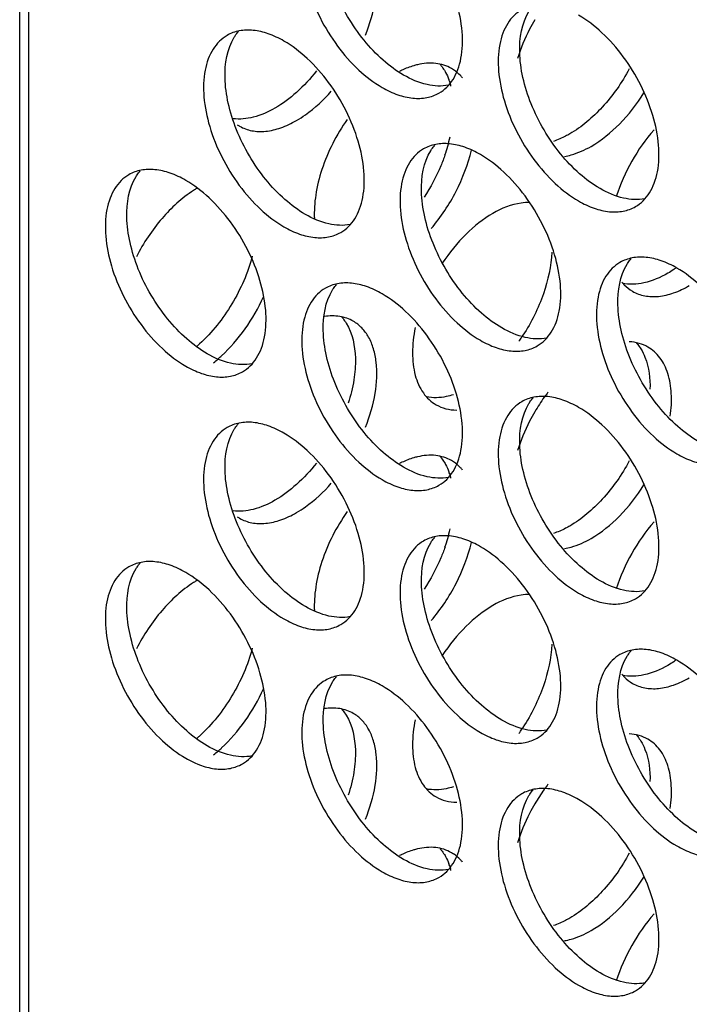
# Model space of a CAD drawing. Header units: millimetres. Extents: x 31 to 120, y 16 to 195.
# Tile 17 of 23: x 31 to 45, y 151 to 170. Entities that reach past the tile are written whole.
import ezdxf

# ---------------------------------------------------------------- set-up
doc = ezdxf.new("R2010")
doc.units = ezdxf.units.MM
doc.header["$LTSCALE"] = 13.757769
doc.layers.get('0').update_dxf_attribs({"linetype": 'CONTINUOUS'})

msp = doc.modelspace()

# ---------------------------------------------------------------- linework, layer by layer
at = {"color": 7}
for p, q in [((31.318, 71.412), (31.318, 180.823)), ((31.493, 180.578), (31.493, 71.167))]:
    msp.add_line(p, q, dxfattribs=at)
for centre, radius, start, end in [((39.69, 167.62), 1.886, 115.2177, 116.8562), ((39.491, 168.71), 0.751, 56.2841, 60.0226), ((38.678, 168.712), 1.215, 19.5898, 20.6662), ((38.603, 168.686), 1.295, 15.5988, 19.5587), ((38.522, 168.663), 1.379, 14.5711, 15.6286), ((36.047, 168.87), 0.751, 235.8819, 240.0223), ((36.744, 168.709), 3.174, 343.7497, 347.2307), ((36.52, 168.773), 3.408, 340.7691, 343.7666), ((35.969, 165.073), 2.231, 120.8805, 122.8036), ((38.058, 166.17), 3.841, 324.9308, 326.4841), ((38.03, 166.189), 3.875, 326.4824, 327.0653), ((32.866, 166.102), 2.975, 311.2001, 312.5832), ((33.374, 165.761), 2.848, 308.6926, 311.2732), ((33.284, 165.864), 2.985, 311.2643, 312.8249), ((44.861, 160.613), 3.875, 144.6145, 149.6922), ((44.757, 160.686), 3.747, 142.6943, 144.6059), ((39.69, 159.863), 1.886, 115.2177, 116.8562), ((39.491, 160.953), 0.751, 56.2841, 60.0226), ((38.678, 160.955), 1.215, 19.5898, 20.6662), ((38.603, 160.929), 1.295, 15.5988, 19.5587), ((38.522, 160.906), 1.379, 14.5711, 15.6286), ((36.047, 161.113), 0.751, 235.8819, 240.0223), ((36.744, 160.952), 3.174, 343.7497, 347.2307), ((36.52, 161.017), 3.408, 340.7691, 343.7666), ((35.969, 157.316), 2.231, 120.8805, 122.8036), ((38.058, 158.413), 3.841, 324.9308, 326.4841), ((38.03, 158.432), 3.875, 326.4824, 327.0653), ((32.866, 158.345), 2.975, 311.2001, 312.5832), ((33.374, 158.004), 2.848, 308.6926, 311.2732), ((33.284, 158.107), 2.985, 311.2643, 312.8249), ((44.861, 152.856), 3.875, 144.6145, 149.6922), ((44.757, 152.93), 3.747, 142.6943, 144.6059), ((39.69, 152.106), 1.886, 115.2177, 116.8562), ((39.491, 153.196), 0.751, 56.2841, 60.0226), ((38.678, 153.198), 1.215, 19.5898, 20.6662), ((38.603, 153.172), 1.295, 15.5988, 19.5587), ((38.522, 153.149), 1.379, 14.5711, 15.6286)]:
    msp.add_arc(centre, radius, start, end, dxfattribs=at)
for points, knots in [([(37.369, 172.77), (37.313, 172.738), (37.208, 172.657), (37.082, 172.497), (36.987, 172.302), (36.902, 171.987), (36.891, 171.528), (37.01, 170.946), (37.249, 170.354), (37.59, 169.8), (38.004, 169.329), (38.327, 169.08), (38.494, 168.984)], [0, 0, 0, 0, 0.042858, 0.087486, 0.135318, 0.187282, 0.304543, 0.438211, 0.582553, 0.729712, 0.871311, 1, 1, 1, 1]), ([(38.918, 169.229), (38.774, 169.312), (38.492, 169.522), (38.119, 169.916), (37.797, 170.382), (37.546, 170.891), (37.38, 171.412), (37.294, 172.031), (37.366, 172.502), (37.511, 172.735)], [0, 0, 0, 0, 0.122658, 0.256853, 0.397389, 0.538285, 0.67345, 0.797617, 1, 1, 1, 1]), ([(39.619, 168.873), (39.674, 168.905), (39.779, 168.985), (39.906, 169.145), (40, 169.341), (40.085, 169.655), (40.096, 170.114), (39.977, 170.696), (39.738, 171.289), (39.397, 171.843), (38.984, 172.313), (38.66, 172.562), (38.494, 172.658)], [0, 0, 0, 0, 0.042858, 0.087486, 0.135318, 0.187282, 0.304543, 0.438211, 0.582553, 0.729712, 0.871311, 1, 1, 1, 1]), ([(38.165, 170.021), (38.251, 170.238), (38.375, 170.661), (38.404, 171.196), (38.332, 171.568), (38.237, 171.799), (38.101, 171.987), (37.984, 172.08), (37.922, 172.116)], [0, 0, 0, 0, 0.307147, 0.578009, 0.697064, 0.8054, 0.905129, 1, 1, 1, 1]), ([(41.258, 170.524), (41.202, 170.492), (41.097, 170.412), (40.971, 170.252), (40.876, 170.056), (40.791, 169.742), (40.781, 169.283), (40.899, 168.701), (41.139, 168.108), (41.479, 167.554), (41.893, 167.084), (42.216, 166.835), (42.383, 166.739)], [0, 0, 0, 0, 0.042858, 0.087486, 0.135318, 0.187282, 0.304543, 0.438211, 0.582553, 0.729712, 0.871311, 1, 1, 1, 1]), ([(42.807, 166.984), (42.663, 167.067), (42.381, 167.277), (42.008, 167.67), (41.686, 168.137), (41.435, 168.645), (41.269, 169.167), (41.183, 169.786), (41.255, 170.256), (41.4, 170.49)], [0, 0, 0, 0, 0.122658, 0.256853, 0.397389, 0.538285, 0.67345, 0.797617, 1, 1, 1, 1]), ([(41.516, 170.325), (41.48, 170.264), (41.345, 170.018), (41.237, 169.758), (41.174, 169.558)], [0, 0, 0, 0, 0.253739, 1, 1, 1, 1]), ([(43.508, 166.627), (43.563, 166.659), (43.668, 166.74), (43.795, 166.9), (43.89, 167.096), (43.975, 167.41), (43.985, 167.869), (43.866, 168.451), (43.627, 169.043), (43.287, 169.597), (42.873, 170.068), (42.549, 170.317), (42.383, 170.413)], [0, 0, 0, 0, 0.042858, 0.087486, 0.135318, 0.187282, 0.304543, 0.438211, 0.582553, 0.729712, 0.871311, 1, 1, 1, 1]), ([(36.549, 169.903), (36.451, 169.96), (36.254, 170.053), (35.952, 170.126), (35.669, 170.119), (35.498, 170.057), (35.424, 170.014)], [0, 0, 0, 0, 0.28964, 0.549109, 0.782235, 1, 1, 1, 1]), ([(35.566, 169.979), (35.572, 169.989), (35.597, 170.028), (35.625, 170.065), (35.648, 170.091)], [0, 0, 0, 0, 0.254211, 1, 1, 1, 1]), ([(35.424, 170.014), (35.369, 169.982), (35.264, 169.901), (35.137, 169.741), (35.043, 169.546), (34.958, 169.231), (34.947, 168.772), (35.066, 168.19), (35.305, 167.598), (35.646, 167.044), (36.059, 166.573), (36.383, 166.324), (36.549, 166.228)], [0, 0, 0, 0, 0.042858, 0.087486, 0.135318, 0.187282, 0.304543, 0.438211, 0.582553, 0.729712, 0.871311, 1, 1, 1, 1]), ([(36.973, 166.473), (36.829, 166.557), (36.547, 166.766), (36.175, 167.16), (35.853, 167.626), (35.601, 168.135), (35.436, 168.657), (35.349, 169.276), (35.421, 169.746), (35.566, 169.979)], [0, 0, 0, 0, 0.122658, 0.256853, 0.397389, 0.538285, 0.67345, 0.797617, 1, 1, 1, 1]), ([(37.674, 166.117), (37.73, 166.149), (37.835, 166.229), (37.961, 166.389), (38.056, 166.585), (38.141, 166.9), (38.152, 167.358), (38.033, 167.941), (37.794, 168.533), (37.453, 169.087), (37.039, 169.558), (36.716, 169.806), (36.549, 169.903)], [0, 0, 0, 0, 0.042858, 0.087486, 0.135318, 0.187282, 0.304543, 0.438211, 0.582553, 0.729712, 0.871311, 1, 1, 1, 1]), ([(39.866, 169.361), (39.772, 169.415), (39.544, 169.485), (39.311, 169.462), (39.193, 169.434)], [0, 0, 0, 0, 0.474308, 1, 1, 1, 1]), ([(37.192, 169.312), (37.073, 169.16), (36.822, 168.887), (36.525, 168.664), (36.372, 168.576)], [0, 0, 0, 0, 0.523036, 1, 1, 1, 1]), ([(39.193, 169.434), (39.168, 169.428), (39.063, 169.4), (38.961, 169.361), (38.887, 169.326)], [0, 0, 0, 0, 0.239843, 1, 1, 1, 1]), ([(39.641, 169.44), (39.649, 169.431), (39.679, 169.394), (39.707, 169.355), (39.726, 169.324)], [0, 0, 0, 0, 0.246076, 1, 1, 1, 1]), ([(39.726, 169.324), (39.734, 169.31), (39.768, 169.251), (39.797, 169.189), (39.815, 169.141)], [0, 0, 0, 0, 0.243247, 1, 1, 1, 1]), ([(40.085, 169.172), (40.072, 169.188), (40.019, 169.249), (39.958, 169.302), (39.908, 169.335)], [0, 0, 0, 0, 0.255025, 1, 1, 1, 1]), ([(43.387, 169.352), (43.24, 169.081), (42.901, 168.595), (42.447, 168.205), (42.206, 168.065)], [0, 0, 0, 0, 0.525417, 1, 1, 1, 1]), ([(39.807, 169.029), (39.668, 169.001), (39.349, 169.02), (39.063, 169.145), (38.918, 169.229)], [0, 0, 0, 0, 0.458391, 1, 1, 1, 1]), ([(36.797, 168.331), (36.858, 168.366), (37.111, 168.53), (37.334, 168.738), (37.487, 168.911)], [0, 0, 0, 0, 0.233802, 1, 1, 1, 1]), ([(38.494, 168.984), (38.592, 168.927), (38.789, 168.834), (39.091, 168.761), (39.374, 168.768), (39.545, 168.83), (39.619, 168.873)], [0, 0, 0, 0, 0.28964, 0.549109, 0.782235, 1, 1, 1, 1]), ([(42.63, 167.82), (42.836, 167.939), (43.228, 168.259), (43.537, 168.656), (43.677, 168.878)], [0, 0, 0, 0, 0.474713, 1, 1, 1, 1]), ([(36.372, 168.576), (36.238, 168.498), (35.97, 168.379), (35.675, 168.349), (35.543, 168.366)], [0, 0, 0, 0, 0.538778, 1, 1, 1, 1]), ([(35.672, 168.219), (35.746, 168.176), (35.916, 168.114), (36.2, 168.107), (36.502, 168.18), (36.698, 168.274), (36.797, 168.331)], [0, 0, 0, 0, 0.217767, 0.450898, 0.71037, 1, 1, 1, 1]), ([(37.801, 168.351), (37.588, 168.048), (37.337, 167.556), (37.167, 166.876), (37.145, 166.543), (37.153, 166.386)], [0, 0, 0, 0, 0.527564, 0.775287, 1, 1, 1, 1]), ([(43.876, 168.148), (43.708, 167.956), (43.413, 167.536), (43.204, 167.068), (43.126, 166.826)], [0, 0, 0, 0, 0.500789, 1, 1, 1, 1]), ([(42.206, 168.065), (42.18, 168.05), (42.077, 167.994), (41.969, 167.946), (41.887, 167.918)], [0, 0, 0, 0, 0.259892, 1, 1, 1, 1]), ([(39.313, 167.769), (39.258, 167.737), (39.153, 167.656), (39.026, 167.496), (38.932, 167.3), (38.847, 166.986), (38.836, 166.527), (38.955, 165.945), (39.194, 165.353), (39.535, 164.799), (39.948, 164.328), (40.272, 164.079), (40.438, 163.983)], [0, 0, 0, 0, 0.042858, 0.087486, 0.135318, 0.187282, 0.304543, 0.438211, 0.582553, 0.729712, 0.871311, 1, 1, 1, 1]), ([(40.863, 164.228), (40.718, 164.311), (40.436, 164.521), (40.064, 164.915), (39.742, 165.381), (39.49, 165.89), (39.325, 166.411), (39.238, 167.03), (39.31, 167.501), (39.455, 167.734)], [0, 0, 0, 0, 0.122658, 0.256853, 0.397389, 0.538285, 0.67345, 0.797617, 1, 1, 1, 1]), ([(40.438, 167.657), (40.34, 167.714), (40.143, 167.808), (39.841, 167.881), (39.558, 167.873), (39.388, 167.811), (39.313, 167.769)], [0, 0, 0, 0, 0.28964, 0.549109, 0.782235, 1, 1, 1, 1]), ([(39.455, 167.734), (39.461, 167.744), (39.486, 167.783), (39.514, 167.82), (39.537, 167.846)], [0, 0, 0, 0, 0.254211, 1, 1, 1, 1]), ([(39.466, 166.195), (39.658, 166.419), (39.984, 166.91), (40.194, 167.461), (40.26, 167.741)], [0, 0, 0, 0, 0.505625, 1, 1, 1, 1]), ([(42.106, 167.62), (42.149, 167.628), (42.332, 167.67), (42.506, 167.748), (42.63, 167.82)], [0, 0, 0, 0, 0.233081, 1, 1, 1, 1]), ([(39.738, 167.651), (39.713, 167.579), (39.601, 167.288), (39.452, 167.012), (39.324, 166.816)], [0, 0, 0, 0, 0.246467, 1, 1, 1, 1]), ([(41.563, 163.872), (41.619, 163.904), (41.724, 163.984), (41.85, 164.144), (41.945, 164.34), (42.03, 164.654), (42.041, 165.113), (41.922, 165.695), (41.683, 166.288), (41.342, 166.842), (40.928, 167.312), (40.605, 167.561), (40.438, 167.657)], [0, 0, 0, 0, 0.042858, 0.087486, 0.135318, 0.187282, 0.304543, 0.438211, 0.582553, 0.729712, 0.871311, 1, 1, 1, 1]), ([(34.605, 167.147), (34.506, 167.204), (34.31, 167.297), (34.008, 167.37), (33.724, 167.363), (33.554, 167.301), (33.48, 167.258)], [0, 0, 0, 0, 0.28964, 0.549109, 0.782235, 1, 1, 1, 1]), ([(33.621, 167.224), (33.628, 167.234), (33.653, 167.273), (33.681, 167.309), (33.703, 167.336)], [0, 0, 0, 0, 0.254211, 1, 1, 1, 1]), ([(33.48, 167.258), (33.424, 167.226), (33.319, 167.146), (33.193, 166.986), (33.098, 166.79), (33.013, 166.475), (33.002, 166.017), (33.121, 165.434), (33.36, 164.842), (33.701, 164.288), (34.115, 163.818), (34.438, 163.569), (34.605, 163.473)], [0, 0, 0, 0, 0.042858, 0.087486, 0.135318, 0.187282, 0.304543, 0.438211, 0.582553, 0.729712, 0.871311, 1, 1, 1, 1]), ([(35.029, 163.718), (34.885, 163.801), (34.602, 164.011), (34.23, 164.404), (33.908, 164.87), (33.656, 165.379), (33.491, 165.901), (33.405, 166.52), (33.477, 166.99), (33.621, 167.224)], [0, 0, 0, 0, 0.122658, 0.256853, 0.397389, 0.538285, 0.67345, 0.797617, 1, 1, 1, 1]), ([(35.73, 163.361), (35.785, 163.393), (35.89, 163.474), (36.017, 163.634), (36.111, 163.829), (36.196, 164.144), (36.207, 164.603), (36.088, 165.185), (35.849, 165.777), (35.508, 166.331), (35.095, 166.802), (34.771, 167.051), (34.605, 167.147)], [0, 0, 0, 0, 0.042858, 0.087486, 0.135318, 0.187282, 0.304543, 0.438211, 0.582553, 0.729712, 0.871311, 1, 1, 1, 1]), ([(34.761, 166.948), (34.527, 166.797), (34.092, 166.397), (33.767, 165.907), (33.63, 165.637)], [0, 0, 0, 0, 0.478467, 1, 1, 1, 1]), ([(43.696, 166.784), (43.557, 166.756), (43.238, 166.775), (42.952, 166.9), (42.807, 166.984)], [0, 0, 0, 0, 0.458391, 1, 1, 1, 1]), ([(42.383, 166.739), (42.482, 166.682), (42.678, 166.588), (42.98, 166.515), (43.263, 166.523), (43.434, 166.585), (43.508, 166.627)], [0, 0, 0, 0, 0.28964, 0.549109, 0.782235, 1, 1, 1, 1]), ([(41.417, 166.71), (41.359, 166.711), (41.103, 166.693), (40.857, 166.593), (40.686, 166.494)], [0, 0, 0, 0, 0.226282, 1, 1, 1, 1]), ([(37.862, 166.274), (37.723, 166.246), (37.405, 166.264), (37.118, 166.39), (36.973, 166.473)], [0, 0, 0, 0, 0.458391, 1, 1, 1, 1]), ([(40.686, 166.494), (40.492, 166.382), (40.119, 166.083), (39.821, 165.713), (39.685, 165.507)], [0, 0, 0, 0, 0.474991, 1, 1, 1, 1]), ([(36.549, 166.228), (36.648, 166.171), (36.844, 166.078), (37.146, 166.005), (37.43, 166.012), (37.6, 166.074), (37.674, 166.117)], [0, 0, 0, 0, 0.28964, 0.549109, 0.782235, 1, 1, 1, 1]), ([(35.923, 165.647), (35.835, 165.316), (35.557, 164.684), (35.129, 164.14), (34.88, 163.911)], [0, 0, 0, 0, 0.502358, 1, 1, 1, 1]), ([(41.85, 165.728), (41.839, 165.449), (41.711, 164.868), (41.449, 164.338), (41.282, 164.082)], [0, 0, 0, 0, 0.477823, 1, 1, 1, 1]), ([(44.327, 165.412), (44.229, 165.469), (44.032, 165.562), (43.73, 165.635), (43.447, 165.628), (43.277, 165.566), (43.202, 165.523)], [0, 0, 0, 0, 0.28964, 0.549109, 0.782235, 1, 1, 1, 1]), ([(43.344, 165.489), (43.35, 165.499), (43.375, 165.538), (43.403, 165.575), (43.426, 165.601)], [0, 0, 0, 0, 0.254211, 1, 1, 1, 1]), ([(43.202, 165.523), (43.147, 165.491), (43.042, 165.411), (42.915, 165.251), (42.821, 165.055), (42.736, 164.741), (42.725, 164.282), (42.844, 163.7), (43.083, 163.107), (43.424, 162.553), (43.838, 162.083), (44.161, 161.834), (44.327, 161.738)], [0, 0, 0, 0, 0.042858, 0.087486, 0.135318, 0.187282, 0.304543, 0.438211, 0.582553, 0.729712, 0.871311, 1, 1, 1, 1]), ([(44.752, 161.983), (44.607, 162.066), (44.325, 162.276), (43.953, 162.669), (43.631, 163.136), (43.379, 163.644), (43.214, 164.166), (43.128, 164.785), (43.199, 165.255), (43.344, 165.489)], [0, 0, 0, 0, 0.122658, 0.256853, 0.397389, 0.538285, 0.67345, 0.797617, 1, 1, 1, 1]), ([(44.303, 165.406), (44.291, 165.398), (44.241, 165.364), (44.19, 165.332), (44.151, 165.31)], [0, 0, 0, 0, 0.25458, 1, 1, 1, 1]), ([(45.452, 161.626), (45.508, 161.658), (45.613, 161.739), (45.74, 161.899), (45.834, 162.094), (45.919, 162.409), (45.93, 162.868), (45.811, 163.45), (45.572, 164.042), (45.231, 164.596), (44.817, 165.067), (44.494, 165.316), (44.327, 165.412)], [0, 0, 0, 0, 0.042858, 0.087486, 0.135318, 0.187282, 0.304543, 0.438211, 0.582553, 0.729712, 0.871311, 1, 1, 1, 1]), ([(44.151, 165.31), (44.003, 165.224), (43.711, 165.097), (43.385, 165.082), (43.245, 165.113)], [0, 0, 0, 0, 0.54241, 1, 1, 1, 1]), ([(37.369, 165.013), (37.313, 164.981), (37.208, 164.9), (37.082, 164.74), (36.987, 164.545), (36.902, 164.23), (36.891, 163.771), (37.01, 163.189), (37.249, 162.597), (37.59, 162.043), (38.004, 161.572), (38.327, 161.323), (38.494, 161.227)], [0, 0, 0, 0, 0.042858, 0.087486, 0.135318, 0.187282, 0.304543, 0.438211, 0.582553, 0.729712, 0.871311, 1, 1, 1, 1]), ([(38.918, 161.472), (38.774, 161.556), (38.492, 161.765), (38.119, 162.159), (37.797, 162.625), (37.546, 163.134), (37.38, 163.655), (37.294, 164.274), (37.366, 164.745), (37.511, 164.978)], [0, 0, 0, 0, 0.122658, 0.256853, 0.397389, 0.538285, 0.67345, 0.797617, 1, 1, 1, 1]), ([(38.494, 164.902), (38.395, 164.959), (38.199, 165.052), (37.897, 165.125), (37.614, 165.118), (37.443, 165.056), (37.369, 165.013)], [0, 0, 0, 0, 0.28964, 0.549109, 0.782235, 1, 1, 1, 1]), ([(37.511, 164.978), (37.517, 164.988), (37.542, 165.027), (37.57, 165.064), (37.592, 165.09)], [0, 0, 0, 0, 0.254211, 1, 1, 1, 1]), ([(43.239, 165.133), (43.254, 165.115), (43.316, 165.046), (43.39, 164.988), (43.45, 164.953)], [0, 0, 0, 0, 0.2552, 1, 1, 1, 1]), ([(43.45, 164.953), (43.524, 164.91), (43.695, 164.848), (43.978, 164.841), (44.28, 164.914), (44.476, 165.008), (44.575, 165.065)], [0, 0, 0, 0, 0.217767, 0.450898, 0.71037, 1, 1, 1, 1]), ([(35.313, 163.675), (35.486, 163.835), (35.803, 164.203), (36.045, 164.622), (36.146, 164.845)], [0, 0, 0, 0, 0.491067, 1, 1, 1, 1]), ([(39.619, 161.116), (39.674, 161.148), (39.779, 161.228), (39.906, 161.388), (40, 161.584), (40.085, 161.899), (40.096, 162.357), (39.977, 162.94), (39.738, 163.532), (39.397, 164.086), (38.984, 164.557), (38.66, 164.805), (38.494, 164.902)], [0, 0, 0, 0, 0.042858, 0.087486, 0.135318, 0.187282, 0.304543, 0.438211, 0.582553, 0.729712, 0.871311, 1, 1, 1, 1]), ([(37.922, 164.36), (37.84, 164.407), (37.65, 164.472), (37.451, 164.468), (37.351, 164.453)], [0, 0, 0, 0, 0.480009, 1, 1, 1, 1]), ([(37.697, 164.439), (37.704, 164.43), (37.735, 164.393), (37.762, 164.354), (37.781, 164.323)], [0, 0, 0, 0, 0.246076, 1, 1, 1, 1]), ([(37.781, 164.323), (37.907, 164.12), (37.986, 163.721), (37.943, 163.184), (37.871, 162.889), (37.823, 162.739)], [0, 0, 0, 0, 0.442261, 0.708906, 1, 1, 1, 1]), ([(38.165, 162.264), (38.251, 162.481), (38.375, 162.904), (38.404, 163.439), (38.332, 163.811), (38.237, 164.043), (38.101, 164.231), (37.984, 164.324), (37.922, 164.36)], [0, 0, 0, 0, 0.307147, 0.578009, 0.697064, 0.8054, 0.905129, 1, 1, 1, 1]), ([(39.147, 164.235), (39.114, 164.07), (39.077, 163.752), (39.125, 163.305), (39.28, 162.939), (39.462, 162.765), (39.561, 162.708)], [0, 0, 0, 0, 0.301843, 0.566887, 0.795434, 1, 1, 1, 1]), ([(41.751, 164.028), (41.613, 164), (41.294, 164.019), (41.007, 164.144), (40.863, 164.228)], [0, 0, 0, 0, 0.458391, 1, 1, 1, 1]), ([(40.438, 163.983), (40.537, 163.926), (40.733, 163.833), (41.035, 163.76), (41.319, 163.767), (41.489, 163.829), (41.563, 163.872)], [0, 0, 0, 0, 0.28964, 0.549109, 0.782235, 1, 1, 1, 1]), ([(43.755, 163.849), (43.7, 163.881), (43.579, 163.931), (43.45, 163.951), (43.384, 163.954)], [0, 0, 0, 0, 0.490138, 1, 1, 1, 1]), ([(43.53, 163.928), (43.538, 163.919), (43.568, 163.883), (43.596, 163.843), (43.615, 163.813)], [0, 0, 0, 0, 0.246076, 1, 1, 1, 1]), ([(43.615, 163.813), (43.647, 163.76), (43.769, 163.511), (43.801, 163.226), (43.796, 163.013)], [0, 0, 0, 0, 0.224776, 1, 1, 1, 1]), ([(44.196, 162.48), (44.218, 162.629), (44.235, 162.915), (44.171, 163.315), (44.016, 163.642), (43.847, 163.796), (43.755, 163.849)], [0, 0, 0, 0, 0.298745, 0.561947, 0.791616, 1, 1, 1, 1]), ([(35.918, 163.518), (35.779, 163.49), (35.46, 163.508), (35.174, 163.634), (35.029, 163.718)], [0, 0, 0, 0, 0.458391, 1, 1, 1, 1]), ([(34.605, 163.473), (34.703, 163.416), (34.9, 163.322), (35.202, 163.249), (35.485, 163.256), (35.655, 163.318), (35.73, 163.361)], [0, 0, 0, 0, 0.28964, 0.549109, 0.782235, 1, 1, 1, 1]), ([(39.905, 162.905), (39.858, 162.891), (39.685, 162.845), (39.499, 162.839), (39.37, 162.865)], [0, 0, 0, 0, 0.27038, 1, 1, 1, 1]), ([(42.383, 162.656), (42.284, 162.713), (42.088, 162.807), (41.786, 162.88), (41.503, 162.872), (41.332, 162.81), (41.258, 162.768)], [0, 0, 0, 0, 0.28964, 0.549109, 0.782235, 1, 1, 1, 1]), ([(41.4, 162.733), (41.406, 162.743), (41.431, 162.782), (41.459, 162.819), (41.481, 162.845)], [0, 0, 0, 0, 0.254211, 1, 1, 1, 1]), ([(39.561, 162.708), (39.621, 162.673), (39.754, 162.62), (39.896, 162.603), (39.969, 162.602)], [0, 0, 0, 0, 0.488426, 1, 1, 1, 1]), ([(41.258, 162.768), (41.202, 162.736), (41.097, 162.655), (40.971, 162.495), (40.876, 162.299), (40.791, 161.985), (40.781, 161.526), (40.899, 160.944), (41.139, 160.352), (41.479, 159.798), (41.893, 159.327), (42.216, 159.078), (42.383, 158.982)], [0, 0, 0, 0, 0.042858, 0.087486, 0.135318, 0.187282, 0.304543, 0.438211, 0.582553, 0.729712, 0.871311, 1, 1, 1, 1]), ([(42.807, 159.227), (42.663, 159.31), (42.381, 159.52), (42.008, 159.914), (41.686, 160.38), (41.435, 160.888), (41.269, 161.41), (41.183, 162.029), (41.255, 162.499), (41.4, 162.733)], [0, 0, 0, 0, 0.122658, 0.256853, 0.397389, 0.538285, 0.67345, 0.797617, 1, 1, 1, 1]), ([(43.508, 158.871), (43.563, 158.903), (43.668, 158.983), (43.795, 159.143), (43.89, 159.339), (43.975, 159.653), (43.985, 160.112), (43.866, 160.694), (43.627, 161.286), (43.287, 161.84), (42.873, 162.311), (42.549, 162.56), (42.383, 162.656)], [0, 0, 0, 0, 0.042858, 0.087486, 0.135318, 0.187282, 0.304543, 0.438211, 0.582553, 0.729712, 0.871311, 1, 1, 1, 1]), ([(41.516, 162.568), (41.48, 162.507), (41.345, 162.261), (41.237, 162.001), (41.174, 161.801)], [0, 0, 0, 0, 0.253739, 1, 1, 1, 1]), ([(35.424, 162.257), (35.369, 162.225), (35.264, 162.145), (35.137, 161.985), (35.043, 161.789), (34.958, 161.474), (34.947, 161.016), (35.066, 160.433), (35.305, 159.841), (35.646, 159.287), (36.059, 158.816), (36.383, 158.568), (36.549, 158.472)], [0, 0, 0, 0, 0.042858, 0.087486, 0.135318, 0.187282, 0.304543, 0.438211, 0.582553, 0.729712, 0.871311, 1, 1, 1, 1]), ([(36.549, 162.146), (36.451, 162.203), (36.254, 162.296), (35.952, 162.369), (35.669, 162.362), (35.498, 162.3), (35.424, 162.257)], [0, 0, 0, 0, 0.28964, 0.549109, 0.782235, 1, 1, 1, 1]), ([(35.566, 162.223), (35.572, 162.233), (35.597, 162.271), (35.625, 162.308), (35.648, 162.334)], [0, 0, 0, 0, 0.254211, 1, 1, 1, 1]), ([(36.973, 158.716), (36.829, 158.8), (36.547, 159.009), (36.175, 159.403), (35.853, 159.869), (35.601, 160.378), (35.436, 160.9), (35.349, 161.519), (35.421, 161.989), (35.566, 162.223)], [0, 0, 0, 0, 0.122658, 0.256853, 0.397389, 0.538285, 0.67345, 0.797617, 1, 1, 1, 1]), ([(37.674, 158.36), (37.73, 158.392), (37.835, 158.473), (37.961, 158.633), (38.056, 158.828), (38.141, 159.143), (38.152, 159.602), (38.033, 160.184), (37.794, 160.776), (37.453, 161.33), (37.039, 161.801), (36.716, 162.05), (36.549, 162.146)], [0, 0, 0, 0, 0.042858, 0.087486, 0.135318, 0.187282, 0.304543, 0.438211, 0.582553, 0.729712, 0.871311, 1, 1, 1, 1]), ([(39.193, 161.678), (39.168, 161.672), (39.063, 161.644), (38.961, 161.604), (38.887, 161.569)], [0, 0, 0, 0, 0.239843, 1, 1, 1, 1]), ([(39.866, 161.604), (39.772, 161.658), (39.544, 161.728), (39.311, 161.705), (39.193, 161.678)], [0, 0, 0, 0, 0.474308, 1, 1, 1, 1]), ([(39.641, 161.683), (39.649, 161.674), (39.679, 161.637), (39.707, 161.598), (39.726, 161.568)], [0, 0, 0, 0, 0.246076, 1, 1, 1, 1]), ([(44.327, 161.738), (44.426, 161.681), (44.623, 161.587), (44.924, 161.514), (45.208, 161.521), (45.378, 161.583), (45.452, 161.626)], [0, 0, 0, 0, 0.28964, 0.549109, 0.782235, 1, 1, 1, 1]), ([(37.192, 161.555), (37.073, 161.403), (36.822, 161.131), (36.525, 160.907), (36.372, 160.819)], [0, 0, 0, 0, 0.523036, 1, 1, 1, 1]), ([(39.807, 161.272), (39.668, 161.245), (39.349, 161.263), (39.063, 161.389), (38.918, 161.472)], [0, 0, 0, 0, 0.458391, 1, 1, 1, 1]), ([(39.726, 161.568), (39.734, 161.553), (39.768, 161.495), (39.797, 161.432), (39.815, 161.384)], [0, 0, 0, 0, 0.243247, 1, 1, 1, 1]), ([(40.085, 161.415), (40.072, 161.431), (40.019, 161.492), (39.958, 161.545), (39.908, 161.578)], [0, 0, 0, 0, 0.255025, 1, 1, 1, 1]), ([(43.387, 161.596), (43.24, 161.324), (42.901, 160.838), (42.447, 160.448), (42.206, 160.308)], [0, 0, 0, 0, 0.525417, 1, 1, 1, 1]), ([(36.797, 160.574), (36.858, 160.609), (37.111, 160.773), (37.334, 160.981), (37.487, 161.154)], [0, 0, 0, 0, 0.233802, 1, 1, 1, 1]), ([(38.494, 161.227), (38.592, 161.17), (38.789, 161.077), (39.091, 161.004), (39.374, 161.011), (39.545, 161.073), (39.619, 161.116)], [0, 0, 0, 0, 0.28964, 0.549109, 0.782235, 1, 1, 1, 1]), ([(42.63, 160.064), (42.836, 160.182), (43.228, 160.502), (43.537, 160.899), (43.677, 161.121)], [0, 0, 0, 0, 0.474713, 1, 1, 1, 1]), ([(36.372, 160.819), (36.238, 160.741), (35.97, 160.622), (35.675, 160.592), (35.543, 160.609)], [0, 0, 0, 0, 0.538778, 1, 1, 1, 1]), ([(35.672, 160.463), (35.746, 160.42), (35.916, 160.358), (36.2, 160.351), (36.502, 160.424), (36.698, 160.517), (36.797, 160.574)], [0, 0, 0, 0, 0.217767, 0.450898, 0.71037, 1, 1, 1, 1]), ([(37.801, 160.594), (37.588, 160.292), (37.337, 159.8), (37.167, 159.119), (37.145, 158.786), (37.153, 158.629)], [0, 0, 0, 0, 0.527564, 0.775287, 1, 1, 1, 1]), ([(42.206, 160.308), (42.18, 160.293), (42.077, 160.237), (41.969, 160.19), (41.887, 160.162)], [0, 0, 0, 0, 0.259892, 1, 1, 1, 1]), ([(43.876, 160.391), (43.708, 160.2), (43.413, 159.78), (43.204, 159.311), (43.126, 159.069)], [0, 0, 0, 0, 0.500789, 1, 1, 1, 1]), ([(40.438, 159.9), (40.34, 159.957), (40.143, 160.051), (39.841, 160.124), (39.558, 160.117), (39.388, 160.055), (39.313, 160.012)], [0, 0, 0, 0, 0.28964, 0.549109, 0.782235, 1, 1, 1, 1]), ([(39.313, 160.012), (39.258, 159.98), (39.153, 159.899), (39.026, 159.739), (38.932, 159.544), (38.847, 159.229), (38.836, 158.77), (38.955, 158.188), (39.194, 157.596), (39.535, 157.042), (39.948, 156.571), (40.272, 156.322), (40.438, 156.226)], [0, 0, 0, 0, 0.042858, 0.087486, 0.135318, 0.187282, 0.304543, 0.438211, 0.582553, 0.729712, 0.871311, 1, 1, 1, 1]), ([(40.863, 156.471), (40.718, 156.554), (40.436, 156.764), (40.064, 157.158), (39.742, 157.624), (39.49, 158.133), (39.325, 158.654), (39.238, 159.273), (39.31, 159.744), (39.455, 159.977)], [0, 0, 0, 0, 0.122658, 0.256853, 0.397389, 0.538285, 0.67345, 0.797617, 1, 1, 1, 1]), ([(39.455, 159.977), (39.461, 159.987), (39.486, 160.026), (39.514, 160.063), (39.537, 160.089)], [0, 0, 0, 0, 0.254211, 1, 1, 1, 1]), ([(39.466, 158.438), (39.658, 158.662), (39.984, 159.153), (40.194, 159.704), (40.26, 159.985)], [0, 0, 0, 0, 0.505625, 1, 1, 1, 1]), ([(42.106, 159.863), (42.149, 159.871), (42.332, 159.913), (42.506, 159.992), (42.63, 160.064)], [0, 0, 0, 0, 0.233081, 1, 1, 1, 1]), ([(39.738, 159.894), (39.713, 159.822), (39.601, 159.531), (39.452, 159.255), (39.324, 159.059)], [0, 0, 0, 0, 0.246467, 1, 1, 1, 1]), ([(41.563, 156.115), (41.619, 156.147), (41.724, 156.227), (41.85, 156.387), (41.945, 156.583), (42.03, 156.898), (42.041, 157.356), (41.922, 157.939), (41.683, 158.531), (41.342, 159.085), (40.928, 159.556), (40.605, 159.804), (40.438, 159.9)], [0, 0, 0, 0, 0.042858, 0.087486, 0.135318, 0.187282, 0.304543, 0.438211, 0.582553, 0.729712, 0.871311, 1, 1, 1, 1]), ([(34.605, 159.39), (34.506, 159.447), (34.31, 159.54), (34.008, 159.613), (33.724, 159.606), (33.554, 159.544), (33.48, 159.501)], [0, 0, 0, 0, 0.28964, 0.549109, 0.782235, 1, 1, 1, 1]), ([(33.621, 159.467), (33.628, 159.477), (33.653, 159.516), (33.681, 159.553), (33.703, 159.579)], [0, 0, 0, 0, 0.254211, 1, 1, 1, 1]), ([(33.48, 159.501), (33.424, 159.469), (33.319, 159.389), (33.193, 159.229), (33.098, 159.033), (33.013, 158.719), (33.002, 158.26), (33.121, 157.678), (33.36, 157.086), (33.701, 156.532), (34.115, 156.061), (34.438, 155.812), (34.605, 155.716)], [0, 0, 0, 0, 0.042858, 0.087486, 0.135318, 0.187282, 0.304543, 0.438211, 0.582553, 0.729712, 0.871311, 1, 1, 1, 1]), ([(35.029, 155.961), (34.885, 156.044), (34.602, 156.254), (34.23, 156.647), (33.908, 157.114), (33.656, 157.622), (33.491, 158.144), (33.405, 158.763), (33.477, 159.233), (33.621, 159.467)], [0, 0, 0, 0, 0.122658, 0.256853, 0.397389, 0.538285, 0.67345, 0.797617, 1, 1, 1, 1]), ([(35.73, 155.604), (35.785, 155.636), (35.89, 155.717), (36.017, 155.877), (36.111, 156.073), (36.196, 156.387), (36.207, 156.846), (36.088, 157.428), (35.849, 158.02), (35.508, 158.574), (35.095, 159.045), (34.771, 159.294), (34.605, 159.39)], [0, 0, 0, 0, 0.042858, 0.087486, 0.135318, 0.187282, 0.304543, 0.438211, 0.582553, 0.729712, 0.871311, 1, 1, 1, 1]), ([(34.761, 159.191), (34.527, 159.04), (34.092, 158.64), (33.767, 158.15), (33.63, 157.88)], [0, 0, 0, 0, 0.478467, 1, 1, 1, 1]), ([(43.696, 159.027), (43.557, 158.999), (43.238, 159.018), (42.952, 159.143), (42.807, 159.227)], [0, 0, 0, 0, 0.458391, 1, 1, 1, 1]), ([(41.417, 158.953), (41.359, 158.955), (41.103, 158.937), (40.857, 158.836), (40.686, 158.737)], [0, 0, 0, 0, 0.226282, 1, 1, 1, 1]), ([(42.383, 158.982), (42.482, 158.925), (42.678, 158.832), (42.98, 158.759), (43.263, 158.766), (43.434, 158.828), (43.508, 158.871)], [0, 0, 0, 0, 0.28964, 0.549109, 0.782235, 1, 1, 1, 1]), ([(37.862, 158.517), (37.723, 158.489), (37.405, 158.507), (37.118, 158.633), (36.973, 158.716)], [0, 0, 0, 0, 0.458391, 1, 1, 1, 1]), ([(40.686, 158.737), (40.492, 158.625), (40.119, 158.326), (39.821, 157.956), (39.685, 157.75)], [0, 0, 0, 0, 0.474991, 1, 1, 1, 1]), ([(36.549, 158.472), (36.648, 158.415), (36.844, 158.321), (37.146, 158.248), (37.43, 158.255), (37.6, 158.317), (37.674, 158.36)], [0, 0, 0, 0, 0.28964, 0.549109, 0.782235, 1, 1, 1, 1]), ([(41.85, 157.971), (41.839, 157.692), (41.711, 157.111), (41.449, 156.582), (41.282, 156.325)], [0, 0, 0, 0, 0.477823, 1, 1, 1, 1]), ([(35.923, 157.89), (35.835, 157.56), (35.557, 156.927), (35.129, 156.384), (34.88, 156.154)], [0, 0, 0, 0, 0.502358, 1, 1, 1, 1]), ([(44.327, 157.655), (44.229, 157.712), (44.032, 157.806), (43.73, 157.878), (43.447, 157.871), (43.277, 157.809), (43.202, 157.767)], [0, 0, 0, 0, 0.28964, 0.549109, 0.782235, 1, 1, 1, 1]), ([(43.344, 157.732), (43.35, 157.742), (43.375, 157.781), (43.403, 157.818), (43.426, 157.844)], [0, 0, 0, 0, 0.254211, 1, 1, 1, 1]), ([(43.202, 157.767), (43.147, 157.735), (43.042, 157.654), (42.915, 157.494), (42.821, 157.298), (42.736, 156.984), (42.725, 156.525), (42.844, 155.943), (43.083, 155.351), (43.424, 154.797), (43.838, 154.326), (44.161, 154.077), (44.327, 153.981)], [0, 0, 0, 0, 0.042858, 0.087486, 0.135318, 0.187282, 0.304543, 0.438211, 0.582553, 0.729712, 0.871311, 1, 1, 1, 1]), ([(44.752, 154.226), (44.607, 154.309), (44.325, 154.519), (43.953, 154.912), (43.631, 155.379), (43.379, 155.887), (43.214, 156.409), (43.128, 157.028), (43.199, 157.498), (43.344, 157.732)], [0, 0, 0, 0, 0.122658, 0.256853, 0.397389, 0.538285, 0.67345, 0.797617, 1, 1, 1, 1]), ([(44.303, 157.65), (44.291, 157.641), (44.241, 157.607), (44.19, 157.575), (44.151, 157.553)], [0, 0, 0, 0, 0.25458, 1, 1, 1, 1]), ([(45.452, 153.869), (45.508, 153.902), (45.613, 153.982), (45.74, 154.142), (45.834, 154.338), (45.919, 154.652), (45.93, 155.111), (45.811, 155.693), (45.572, 156.285), (45.231, 156.839), (44.817, 157.31), (44.494, 157.559), (44.327, 157.655)], [0, 0, 0, 0, 0.042858, 0.087486, 0.135318, 0.187282, 0.304543, 0.438211, 0.582553, 0.729712, 0.871311, 1, 1, 1, 1]), ([(44.151, 157.553), (44.003, 157.468), (43.711, 157.34), (43.385, 157.325), (43.245, 157.357)], [0, 0, 0, 0, 0.54241, 1, 1, 1, 1]), ([(37.369, 157.256), (37.313, 157.224), (37.208, 157.144), (37.082, 156.984), (36.987, 156.788), (36.902, 156.473), (36.891, 156.015), (37.01, 155.432), (37.249, 154.84), (37.59, 154.286), (38.004, 153.815), (38.327, 153.567), (38.494, 153.47)], [0, 0, 0, 0, 0.042858, 0.087486, 0.135318, 0.187282, 0.304543, 0.438211, 0.582553, 0.729712, 0.871311, 1, 1, 1, 1]), ([(38.918, 153.715), (38.774, 153.799), (38.492, 154.008), (38.119, 154.402), (37.797, 154.868), (37.546, 155.377), (37.38, 155.899), (37.294, 156.518), (37.366, 156.988), (37.511, 157.222)], [0, 0, 0, 0, 0.122658, 0.256853, 0.397389, 0.538285, 0.67345, 0.797617, 1, 1, 1, 1]), ([(38.494, 157.145), (38.395, 157.202), (38.199, 157.295), (37.897, 157.368), (37.614, 157.361), (37.443, 157.299), (37.369, 157.256)], [0, 0, 0, 0, 0.28964, 0.549109, 0.782235, 1, 1, 1, 1]), ([(37.511, 157.222), (37.517, 157.232), (37.542, 157.27), (37.57, 157.307), (37.592, 157.333)], [0, 0, 0, 0, 0.254211, 1, 1, 1, 1]), ([(43.239, 157.376), (43.254, 157.358), (43.316, 157.289), (43.39, 157.231), (43.45, 157.196)], [0, 0, 0, 0, 0.2552, 1, 1, 1, 1]), ([(43.45, 157.196), (43.524, 157.154), (43.695, 157.092), (43.978, 157.084), (44.28, 157.157), (44.476, 157.251), (44.575, 157.308)], [0, 0, 0, 0, 0.217767, 0.450898, 0.71037, 1, 1, 1, 1]), ([(35.313, 155.918), (35.486, 156.078), (35.803, 156.446), (36.045, 156.866), (36.146, 157.089)], [0, 0, 0, 0, 0.491067, 1, 1, 1, 1]), ([(39.619, 153.359), (39.674, 153.391), (39.779, 153.472), (39.906, 153.632), (40, 153.827), (40.085, 154.142), (40.096, 154.601), (39.977, 155.183), (39.738, 155.775), (39.397, 156.329), (38.984, 156.8), (38.66, 157.049), (38.494, 157.145)], [0, 0, 0, 0, 0.042858, 0.087486, 0.135318, 0.187282, 0.304543, 0.438211, 0.582553, 0.729712, 0.871311, 1, 1, 1, 1]), ([(37.922, 156.603), (37.84, 156.65), (37.65, 156.715), (37.451, 156.711), (37.351, 156.696)], [0, 0, 0, 0, 0.480009, 1, 1, 1, 1]), ([(37.697, 156.682), (37.704, 156.673), (37.735, 156.636), (37.762, 156.597), (37.781, 156.566)], [0, 0, 0, 0, 0.246076, 1, 1, 1, 1]), ([(38.165, 154.508), (38.251, 154.724), (38.375, 155.147), (38.404, 155.682), (38.332, 156.055), (38.237, 156.286), (38.101, 156.474), (37.984, 156.567), (37.922, 156.603)], [0, 0, 0, 0, 0.307147, 0.578009, 0.697064, 0.8054, 0.905129, 1, 1, 1, 1]), ([(37.781, 156.566), (37.907, 156.363), (37.986, 155.965), (37.943, 155.427), (37.871, 155.132), (37.823, 154.982)], [0, 0, 0, 0, 0.442261, 0.708906, 1, 1, 1, 1]), ([(39.147, 156.478), (39.114, 156.313), (39.077, 155.996), (39.125, 155.549), (39.28, 155.182), (39.462, 155.008), (39.561, 154.951)], [0, 0, 0, 0, 0.301843, 0.566887, 0.795434, 1, 1, 1, 1]), ([(41.751, 156.271), (41.613, 156.244), (41.294, 156.262), (41.007, 156.388), (40.863, 156.471)], [0, 0, 0, 0, 0.458391, 1, 1, 1, 1]), ([(40.438, 156.226), (40.537, 156.169), (40.733, 156.076), (41.035, 156.003), (41.319, 156.01), (41.489, 156.072), (41.563, 156.115)], [0, 0, 0, 0, 0.28964, 0.549109, 0.782235, 1, 1, 1, 1]), ([(43.755, 156.092), (43.7, 156.124), (43.579, 156.175), (43.45, 156.194), (43.384, 156.197)], [0, 0, 0, 0, 0.490138, 1, 1, 1, 1]), ([(43.53, 156.172), (43.538, 156.163), (43.568, 156.126), (43.596, 156.087), (43.615, 156.056)], [0, 0, 0, 0, 0.246076, 1, 1, 1, 1]), ([(43.615, 156.056), (43.647, 156.003), (43.769, 155.754), (43.801, 155.47), (43.796, 155.256)], [0, 0, 0, 0, 0.224776, 1, 1, 1, 1]), ([(44.196, 154.723), (44.218, 154.873), (44.235, 155.159), (44.171, 155.558), (44.016, 155.885), (43.847, 156.04), (43.755, 156.092)], [0, 0, 0, 0, 0.298745, 0.561947, 0.791616, 1, 1, 1, 1]), ([(35.918, 155.761), (35.779, 155.733), (35.46, 155.752), (35.174, 155.877), (35.029, 155.961)], [0, 0, 0, 0, 0.458391, 1, 1, 1, 1]), ([(34.605, 155.716), (34.703, 155.659), (34.9, 155.565), (35.202, 155.492), (35.485, 155.5), (35.655, 155.562), (35.73, 155.604)], [0, 0, 0, 0, 0.28964, 0.549109, 0.782235, 1, 1, 1, 1]), ([(39.905, 155.148), (39.858, 155.134), (39.685, 155.089), (39.499, 155.082), (39.37, 155.108)], [0, 0, 0, 0, 0.27038, 1, 1, 1, 1]), ([(42.383, 154.899), (42.284, 154.956), (42.088, 155.05), (41.786, 155.123), (41.503, 155.116), (41.332, 155.054), (41.258, 155.011)], [0, 0, 0, 0, 0.28964, 0.549109, 0.782235, 1, 1, 1, 1]), ([(41.4, 154.976), (41.406, 154.986), (41.431, 155.025), (41.459, 155.062), (41.481, 155.088)], [0, 0, 0, 0, 0.254211, 1, 1, 1, 1]), ([(39.561, 154.951), (39.621, 154.917), (39.754, 154.863), (39.896, 154.846), (39.969, 154.846)], [0, 0, 0, 0, 0.488426, 1, 1, 1, 1]), ([(41.258, 155.011), (41.202, 154.979), (41.097, 154.898), (40.971, 154.738), (40.876, 154.543), (40.791, 154.228), (40.781, 153.769), (40.899, 153.187), (41.139, 152.595), (41.479, 152.041), (41.893, 151.57), (42.216, 151.321), (42.383, 151.225)], [0, 0, 0, 0, 0.042858, 0.087486, 0.135318, 0.187282, 0.304543, 0.438211, 0.582553, 0.729712, 0.871311, 1, 1, 1, 1]), ([(42.807, 151.47), (42.663, 151.553), (42.381, 151.763), (42.008, 152.157), (41.686, 152.623), (41.435, 153.132), (41.269, 153.653), (41.183, 154.272), (41.255, 154.743), (41.4, 154.976)], [0, 0, 0, 0, 0.122658, 0.256853, 0.397389, 0.538285, 0.67345, 0.797617, 1, 1, 1, 1]), ([(43.508, 151.114), (43.563, 151.146), (43.668, 151.226), (43.795, 151.386), (43.89, 151.582), (43.975, 151.897), (43.985, 152.355), (43.866, 152.938), (43.627, 153.53), (43.287, 154.084), (42.873, 154.554), (42.549, 154.803), (42.383, 154.899)], [0, 0, 0, 0, 0.042858, 0.087486, 0.135318, 0.187282, 0.304543, 0.438211, 0.582553, 0.729712, 0.871311, 1, 1, 1, 1]), ([(41.516, 154.812), (41.48, 154.75), (41.345, 154.505), (41.237, 154.244), (41.174, 154.044)], [0, 0, 0, 0, 0.253739, 1, 1, 1, 1]), ([(39.193, 153.921), (39.168, 153.915), (39.063, 153.887), (38.961, 153.847), (38.887, 153.812)], [0, 0, 0, 0, 0.239843, 1, 1, 1, 1]), ([(39.866, 153.847), (39.772, 153.902), (39.544, 153.972), (39.311, 153.949), (39.193, 153.921)], [0, 0, 0, 0, 0.474308, 1, 1, 1, 1]), ([(39.641, 153.926), (39.649, 153.917), (39.679, 153.881), (39.707, 153.841), (39.726, 153.811)], [0, 0, 0, 0, 0.246076, 1, 1, 1, 1]), ([(44.327, 153.981), (44.426, 153.924), (44.623, 153.831), (44.924, 153.758), (45.208, 153.765), (45.378, 153.827), (45.452, 153.869)], [0, 0, 0, 0, 0.28964, 0.549109, 0.782235, 1, 1, 1, 1]), ([(39.807, 153.516), (39.668, 153.488), (39.349, 153.506), (39.063, 153.632), (38.918, 153.715)], [0, 0, 0, 0, 0.458391, 1, 1, 1, 1]), ([(39.726, 153.811), (39.734, 153.797), (39.768, 153.738), (39.797, 153.676), (39.815, 153.627)], [0, 0, 0, 0, 0.243247, 1, 1, 1, 1]), ([(40.085, 153.658), (40.072, 153.674), (40.019, 153.735), (39.958, 153.788), (39.908, 153.821)], [0, 0, 0, 0, 0.255025, 1, 1, 1, 1]), ([(43.387, 153.839), (43.24, 153.567), (42.901, 153.081), (42.447, 152.691), (42.206, 152.552)], [0, 0, 0, 0, 0.525417, 1, 1, 1, 1]), ([(38.494, 153.47), (38.592, 153.414), (38.789, 153.32), (39.091, 153.247), (39.374, 153.254), (39.545, 153.316), (39.619, 153.359)], [0, 0, 0, 0, 0.28964, 0.549109, 0.782235, 1, 1, 1, 1]), ([(42.63, 152.307), (42.836, 152.425), (43.228, 152.746), (43.537, 153.143), (43.677, 153.365)], [0, 0, 0, 0, 0.474713, 1, 1, 1, 1]), ([(42.206, 152.552), (42.18, 152.536), (42.077, 152.48), (41.969, 152.433), (41.887, 152.405)], [0, 0, 0, 0, 0.259892, 1, 1, 1, 1]), ([(43.876, 152.635), (43.708, 152.443), (43.413, 152.023), (43.204, 151.554), (43.126, 151.312)], [0, 0, 0, 0, 0.500789, 1, 1, 1, 1]), ([(42.106, 152.107), (42.149, 152.114), (42.332, 152.156), (42.506, 152.235), (42.63, 152.307)], [0, 0, 0, 0, 0.233081, 1, 1, 1, 1]), ([(43.696, 151.27), (43.557, 151.243), (43.238, 151.261), (42.952, 151.387), (42.807, 151.47)], [0, 0, 0, 0, 0.458391, 1, 1, 1, 1]), ([(42.383, 151.225), (42.482, 151.168), (42.678, 151.075), (42.98, 151.002), (43.263, 151.009), (43.434, 151.071), (43.508, 151.114)], [0, 0, 0, 0, 0.28964, 0.549109, 0.782235, 1, 1, 1, 1])]:
    msp.add_open_spline(points, degree=3, knots=knots, dxfattribs=at)

doc.saveas('drawing.dxf')
